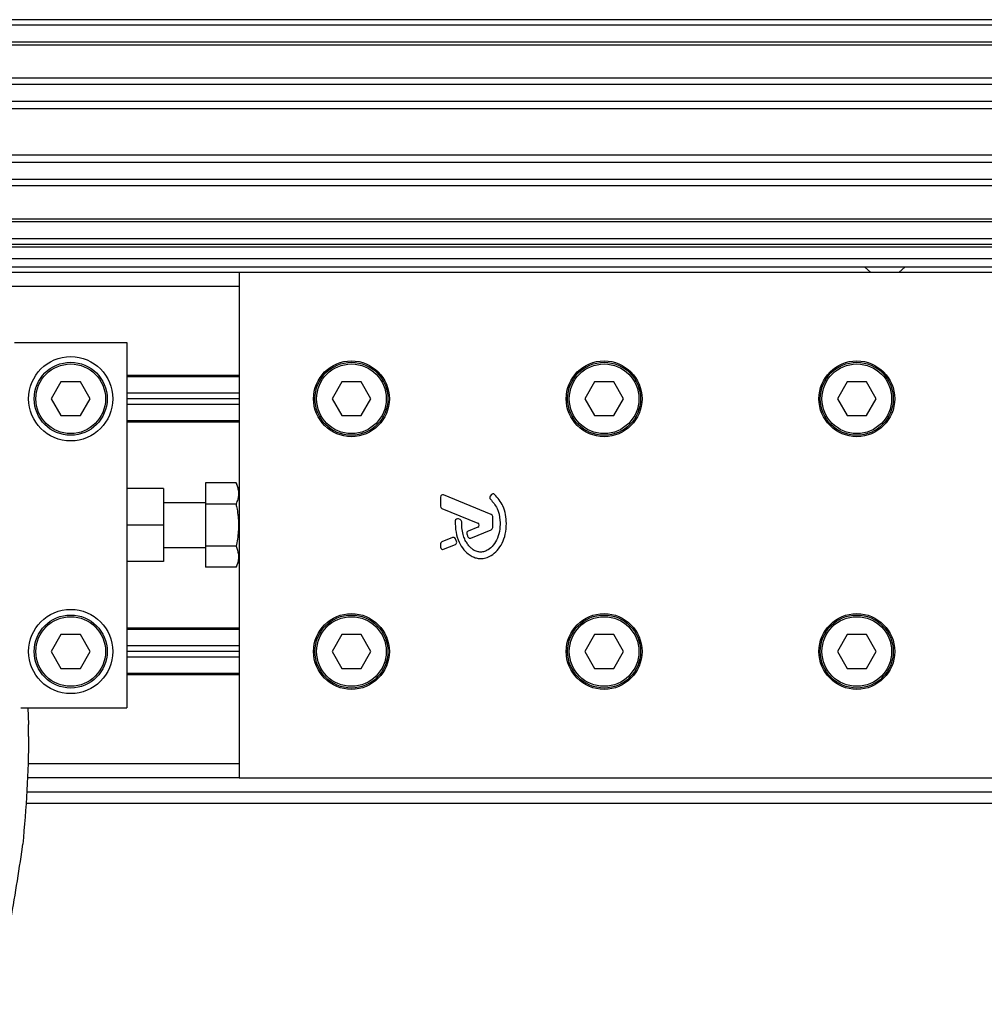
# Model space of a CAD drawing. Header units: millimetres. Extents: x 0 to 420, y 0 to 297.
# Tile 43 of 63: x 195 to 209, y 242 to 256. Entities that reach past the tile are written whole.
import ezdxf

# ---------------------------------------------------------------- set-up
doc = ezdxf.new("R2010")
doc.units = ezdxf.units.MM

msp = doc.modelspace()

# ---------------------------------------------------------------- linework, layer by layer
at = {"color": 7, "linetype": 'Continuous', "lineweight": 25}
for p, q in [((221.01087, 255.81243), (59.3766, 255.81243)), ((221.01087, 255.73161), (59.3766, 255.73161)), ((221.01087, 255.48916), (59.3766, 255.48916)), ((221.01087, 255.44795), (59.3766, 255.44795)), ((221.01087, 254.97192), (191.47216, 254.97192)), ((221.01087, 254.87815), (191.5652, 254.87815)), ((221.01087, 254.63662), (191.70542, 254.63662)), ((221.01087, 254.52744), (191.73705, 254.52744)), ((221.01087, 253.86474), (191.75507, 253.86474)), ((221.01087, 253.75555), (191.75507, 253.75555)), ((221.01087, 253.51402), (191.75507, 253.51402)), ((221.01087, 253.42026), (191.75507, 253.42026)), ((221.01087, 252.94423), (191.75507, 252.94423)), ((221.01087, 252.90301), (191.75507, 252.90301)), ((221.01087, 252.66056), (191.75507, 252.66056)), ((221.01087, 252.57975), (191.75507, 252.57975)), ((218.90963, 252.53934), (191.75507, 252.53934)), ((191.75507, 252.3777), (216.8892, 252.3777)), ((191.75507, 252.25648), (216.8892, 252.25648)), ((207.30339, 252.25648), (207.39319, 252.17566)), ((207.79727, 252.17566), (207.88707, 252.25648)), ((198.30126, 252.17566), (191.75507, 252.17566)), ((198.30126, 252.17566), (198.30126, 248.88942)), ((218.90963, 252.17566), (198.30126, 252.17566)), ((198.30126, 251.97362), (191.75507, 251.97362)), ((195.06857, 251.16545), (196.68491, 251.16545)), ((196.68491, 251.16545), (196.68491, 248.74963)), ((198.30126, 250.69267), (196.68491, 250.69267)), ((198.30126, 250.67246), (196.68491, 250.67246)), ((195.73676, 250.59973), (195.59678, 250.35727)), ((196.01672, 250.59973), (195.73676, 250.59973)), ((196.1567, 250.35727), (196.01672, 250.59973)), ((199.77762, 250.59973), (199.63764, 250.35727)), ((200.05758, 250.59973), (199.77762, 250.59973)), ((200.19756, 250.35727), (200.05758, 250.59973)), ((203.41439, 250.59973), (203.27441, 250.35727)), ((203.69435, 250.59973), (203.41439, 250.59973)), ((203.83433, 250.35727), (203.69435, 250.59973)), ((207.05116, 250.59973), (206.91118, 250.35727)), ((207.33112, 250.59973), (207.05116, 250.59973)), ((207.4711, 250.35727), (207.33112, 250.59973)), ((198.30126, 250.43809), (196.68491, 250.43809)), ((195.59678, 250.35727), (195.73676, 250.11482)), ((196.01672, 250.11482), (196.1567, 250.35727)), ((198.30126, 250.35727), (196.68491, 250.35727)), ((198.30126, 250.27646), (196.68491, 250.27646)), ((199.63764, 250.35727), (199.77762, 250.11482)), ((200.05758, 250.11482), (200.19756, 250.35727)), ((203.27441, 250.35727), (203.41439, 250.11482)), ((203.69435, 250.11482), (203.83433, 250.35727)), ((206.91118, 250.35727), (207.05116, 250.11482)), ((207.33112, 250.11482), (207.4711, 250.35727)), ((195.73676, 250.11482), (196.01672, 250.11482)), ((199.77762, 250.11482), (200.05758, 250.11482)), ((203.41439, 250.11482), (203.69435, 250.11482)), ((207.05116, 250.11482), (207.33112, 250.11482)), ((198.30126, 250.04209), (196.68491, 250.04209)), ((198.30126, 250.02188), (196.68491, 250.02188)), ((197.81635, 249.14547), (197.81635, 248.84218)), ((198.25616, 249.14547), (197.81635, 249.14547)), ((198.30126, 249.044), (198.25616, 249.14547)), ((197.21023, 249.0642), (196.68491, 249.0642)), ((197.21023, 249.0642), (197.21023, 248.53889)), ((201.9301, 248.69263), (201.24319, 248.97308)), ((201.93175, 248.97841), (201.91434, 248.95754)), ((197.81635, 248.86216), (197.21023, 248.86216)), ((197.81635, 248.84218), (197.81635, 248.2356)), ((198.25616, 248.84218), (197.81635, 248.84218)), ((198.30126, 248.88942), (198.30126, 248.53889)), ((201.19864, 248.94315), (201.19864, 248.80992)), ((196.68491, 248.74963), (196.68491, 248.53889)), ((201.21875, 248.78), (201.73599, 248.56882)), ((201.95021, 248.50307), (201.95021, 248.6627)), ((197.21023, 248.53889), (196.68491, 248.53889)), ((196.68491, 248.53889), (196.68491, 248.32814)), ((197.21023, 248.53889), (197.21023, 248.01358)), ((198.30126, 248.53889), (198.30126, 248.18836)), ((201.48427, 248.61789), (201.45701, 248.6293)), ((201.73599, 248.50896), (201.59662, 248.45206)), ((201.63517, 248.35273), (201.9301, 248.47314)), ((196.68491, 248.32814), (196.68491, 245.91233)), ((201.19864, 248.26785), (201.19864, 248.22262)), ((201.37293, 248.36073), (201.21875, 248.29778)), ((201.24319, 248.19269), (201.4139, 248.26239)), ((201.43138, 248.30507), (201.41485, 248.34356)), ((197.21023, 248.21562), (197.81635, 248.21562)), ((198.25616, 248.2356), (197.81635, 248.2356)), ((197.81635, 248.2356), (197.81635, 247.93231)), ((198.30126, 248.18836), (198.30126, 244.90212)), ((197.21023, 248.01358), (196.68491, 248.01358)), ((198.25616, 247.93231), (198.30126, 248.03378)), ((198.25616, 247.93231), (197.81635, 247.93231)), ((195.73676, 246.96295), (195.59678, 246.7205)), ((196.01672, 246.96295), (195.73676, 246.96295)), ((196.1567, 246.7205), (196.01672, 246.96295)), ((198.30126, 247.05589), (196.68491, 247.05589)), ((198.30126, 247.03569), (196.68491, 247.03569)), ((199.77762, 246.96295), (199.63764, 246.7205)), ((200.05758, 246.96295), (199.77762, 246.96295)), ((200.19756, 246.7205), (200.05758, 246.96295)), ((203.41439, 246.96295), (203.27441, 246.7205)), ((203.69435, 246.96295), (203.41439, 246.96295)), ((203.83433, 246.7205), (203.69435, 246.96295)), ((207.05116, 246.96295), (206.91118, 246.7205)), ((207.33112, 246.96295), (207.05116, 246.96295)), ((207.4711, 246.7205), (207.33112, 246.96295)), ((195.59678, 246.7205), (195.73676, 246.47805)), ((196.01672, 246.47805), (196.1567, 246.7205)), ((198.30126, 246.80132), (196.68491, 246.80132)), ((198.30126, 246.7205), (196.68491, 246.7205)), ((199.63764, 246.7205), (199.77762, 246.47805)), ((200.05758, 246.47805), (200.19756, 246.7205)), ((203.27441, 246.7205), (203.41439, 246.47805)), ((203.69435, 246.47805), (203.83433, 246.7205)), ((206.91118, 246.7205), (207.05116, 246.47805)), ((207.33112, 246.47805), (207.4711, 246.7205)), ((198.30126, 246.63969), (196.68491, 246.63969)), ((195.73676, 246.47805), (196.01672, 246.47805)), ((198.30126, 246.40532), (196.68491, 246.40532)), ((199.77762, 246.47805), (200.05758, 246.47805)), ((203.41439, 246.47805), (203.69435, 246.47805)), ((207.05116, 246.47805), (207.33112, 246.47805)), ((198.30126, 246.38511), (196.68491, 246.38511)), ((195.16136, 245.91233), (196.68491, 245.91233)), ((195.2618, 245.91233), (195.27061, 245.67113)), ((195.27061, 245.49686), (195.27061, 245.67113)), ((198.30126, 245.10416), (195.26356, 245.10416)), ((198.30126, 244.90212), (195.25276, 244.90212)), ((198.30126, 244.90212), (218.90963, 244.90212)), ((195.24559, 244.70007), (218.90963, 244.70007)), ((195.23291, 244.53844), (218.90963, 244.53844)), ((195.17346, 243.83731), (195.18661, 243.94869))]:
    msp.add_line(p, q, dxfattribs=at)
for centre, radius in [((195.87674, 250.35727), 0.60613), ((195.87674, 250.35727), 0.52531), ((195.87674, 250.35727), 0.50107), ((199.9176, 250.35727), 0.54552), ((199.9176, 250.35727), 0.52531), ((199.9176, 250.35727), 0.50107), ((203.55437, 250.35727), 0.54552), ((203.55437, 250.35727), 0.52531), ((203.55437, 250.35727), 0.50107), ((207.19114, 250.35727), 0.54552), ((207.19114, 250.35727), 0.52531), ((207.19114, 250.35727), 0.50107), ((195.87674, 246.7205), 0.60613), ((195.87674, 246.7205), 0.52531), ((199.9176, 246.7205), 0.54552), ((199.9176, 246.7205), 0.52531), ((203.55437, 246.7205), 0.54552), ((203.55437, 246.7205), 0.52531), ((207.19114, 246.7205), 0.54552), ((207.19114, 246.7205), 0.52531), ((195.87674, 246.7205), 0.50107), ((199.9176, 246.7205), 0.50107), ((203.55437, 246.7205), 0.50107), ((207.19114, 246.7205), 0.50107)]:
    msp.add_circle(centre, radius, dxfattribs=at)
for centre, start, end in [((201.23097, 248.94315), 67.790712, 180), ((201.93917, 248.93683), 140.16689, 228.977091), ((201.95657, 248.9577), 48.805903, 140.16689), ((201.23097, 248.80992), 180, 247.790711), ((201.91788, 248.6627), 0, 67.790712), ((201.44453, 248.59948), 67.290493, 176.671349), ((201.47179, 248.58807), 0.034995, 67.290493), ((201.72377, 248.53889), 292.209261, 67.790711), ((201.60884, 248.42213), 112.209261, 196.934979), ((201.91788, 248.50307), 292.209291, 0), ((201.23097, 248.26785), 112.209268, 180), ((201.38515, 248.3308), 23.245837, 112.209268), ((201.40168, 248.29232), 292.209257, 23.245837), ((201.62295, 248.38266), 202.378703, 292.209291), ((201.23097, 248.22262), 180, 292.209257)]:
    msp.add_arc(centre, 0.03233, start, end, dxfattribs=at)
for points, knots in [([(198.25616, 249.14547), (198.27025, 249.10758), (198.29888, 249.03065), (198.29027, 248.92779), (198.26547, 248.86555), (198.25616, 248.84218)], [0, 0, 0, 0, 0.37729563, 0.76615575, 1, 1, 1, 1]), ([(202.14867, 248.56373), (202.14605, 248.60603), (202.14074, 248.6919), (202.09622, 248.84285), (202.02272, 248.92928), (201.97786, 248.98203)], [0, 0, 0, 0, 0.274429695, 0.557156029, 1, 1, 1, 1]), ([(198.25616, 248.84218), (198.26133, 248.81755), (198.28108, 248.72351), (198.29871, 248.55449), (198.2849, 248.37524), (198.26317, 248.26967), (198.25616, 248.2356)], [0, 0, 0, 0, 0.123454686, 0.471343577, 0.829407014, 1, 1, 1, 1]), ([(201.91795, 248.91244), (201.95356, 248.87033), (202.02755, 248.78282), (202.0594, 248.62547), (202.05598, 248.47924), (202.02569, 248.35484), (201.96645, 248.2514), (201.89785, 248.18842), (201.8336, 248.15793), (201.78754, 248.14963), (201.75275, 248.152), (201.71566, 248.16048), (201.67206, 248.18085), (201.62578, 248.21908), (201.5884, 248.26577), (201.55397, 248.32024), (201.52601, 248.39013), (201.50707, 248.48065), (201.50517, 248.54991), (201.50412, 248.58809)], [0, 0, 0, 0, 0.10898458, 0.22643075, 0.31013217, 0.40192043, 0.47943801, 0.54569368, 0.58480239, 0.62057823, 0.6379505, 0.65431901, 0.69660163, 0.73281682, 0.77364168, 0.81591419, 0.86145512, 0.92360935, 1, 1, 1, 1]), ([(201.41226, 248.60136), (201.41268, 248.54568), (201.41346, 248.44064), (201.45908, 248.29832), (201.52204, 248.19313), (201.59052, 248.12706), (201.65166, 248.08745), (201.70208, 248.06791), (201.74308, 248.05988), (201.78961, 248.05669), (201.85346, 248.06558), (201.93844, 248.10271), (202.02195, 248.17394), (202.09211, 248.28123), (202.1398, 248.41452), (202.14562, 248.51237), (202.14867, 248.56373)], [0, 0, 0, 0, 0.117353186, 0.221413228, 0.312408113, 0.374287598, 0.421309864, 0.465983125, 0.487836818, 0.509613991, 0.564608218, 0.622415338, 0.703989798, 0.793192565, 0.891443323, 1, 1, 1, 1]), ([(201.57792, 248.41272), (201.58046, 248.40474), (201.58503, 248.39044), (201.5906, 248.37651), (201.59306, 248.37035)], [0, 0, 0, 0, 0.55813865, 1, 1, 1, 1]), ([(198.25616, 248.2356), (198.27025, 248.19772), (198.29888, 248.12079), (198.29027, 248.01792), (198.26547, 247.95568), (198.25616, 247.93231)], [0, 0, 0, 0, 0.37729563, 0.76615575, 1, 1, 1, 1]), ([(195.27061, 245.49686), (195.26598, 245.23863), (195.25669, 244.72156), (195.20999, 244.20652), (195.18661, 243.94869)], [0, 0, 0, 0, 0.49941172, 1, 1, 1, 1]), ([(194.73778, 241.64366), (194.82685, 242.00563), (195.00529, 242.73075), (195.11734, 243.46806), (195.17346, 243.83731)], [0, 0, 0, 0, 0.499185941, 1, 1, 1, 1])]:
    msp.add_open_spline(points, degree=3, knots=knots, dxfattribs=at)

doc.saveas('drawing.dxf')
